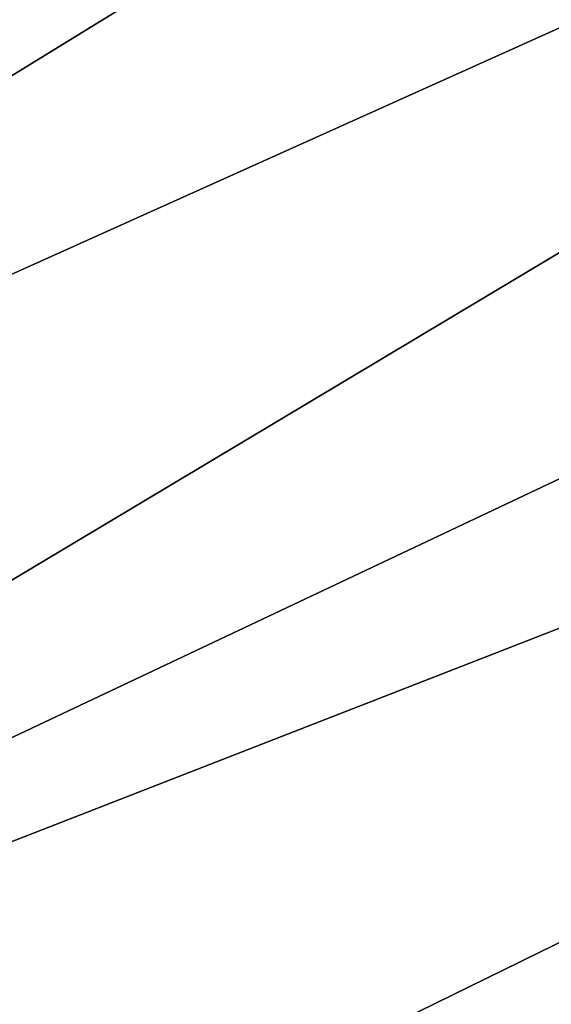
# Model space of a CAD drawing. Header units: metres. Extents: x -1004 to 0, y -708 to 0.
# Tile 12 of 93: x -864 to -832, y -169 to -110. Entities that reach past the tile are written whole.
import ezdxf

# ---------------------------------------------------------------- set-up
doc = ezdxf.new("R2010")
doc.units = ezdxf.units.M

msp = doc.modelspace()

# ---------------------------------------------------------------- linework, layer by layer
at = {"layer": 'top0123459'}
for points in [[(-10, -10, 90), (-787.024658, -653.266907, 90), (-994.049377, -10, 90)], [(-787.024658, -653.266907, 90), (-994.049377, -694.05426, 90), (-994.049377, -10, 90)], [(-837.452393, -64.034714, 117.22039), (-928.731201, -96.200409, 116.658936), (-932.806335, -126.71492, 116.126305)], [(-837.452393, -64.034714, 117.22039), (-932.806335, -126.71492, 116.126305), (-789.596375, -67.146965, 117.166069)], [(-932.806335, -126.71492, 116.126305), (-936.328247, -157.298203, 115.592468), (-789.596375, -67.146965, 117.166069)], [(-789.596375, -67.146965, 117.166069), (-936.328247, -157.298203, 115.592468), (-741.71167, -69.780937, 117.120087)], [(-936.328247, -157.298203, 115.592468), (-939.295715, -187.940216, 115.05761), (-741.71167, -69.780937, 117.120087)], [(-741.71167, -69.780937, 117.120087), (-939.295715, -187.940216, 115.05761), (-693.802979, -71.936363, 117.082466)], [(-939.295715, -187.940216, 115.05761), (-645.875183, -73.613029, 117.0532), (-693.802979, -71.936363, 117.082466)], [(-939.295715, -187.940216, 115.05761), (-941.707825, -218.630936, 114.521904), (-645.875183, -73.613029, 117.0532)], [(-941.707825, -218.630936, 114.521904), (-597.932983, -74.810768, 117.032295), (-645.875183, -73.613029, 117.0532)], [(-943.563782, -249.360291, 113.985519), (-944.863037, -280.118225, 113.448639), (-597.932983, -74.810768, 117.032295)], [(-597.932983, -74.810768, 117.032295), (-944.863037, -280.118225, 113.448639), (-514.138, -508.234344, 109.46685)], [(-941.707825, -218.630936, 114.521904), (-943.563782, -249.360291, 113.985519), (-597.932983, -74.810768, 117.032295)]]:
    msp.add_3dface(points, dxfattribs=at)

doc.saveas('drawing.dxf')
